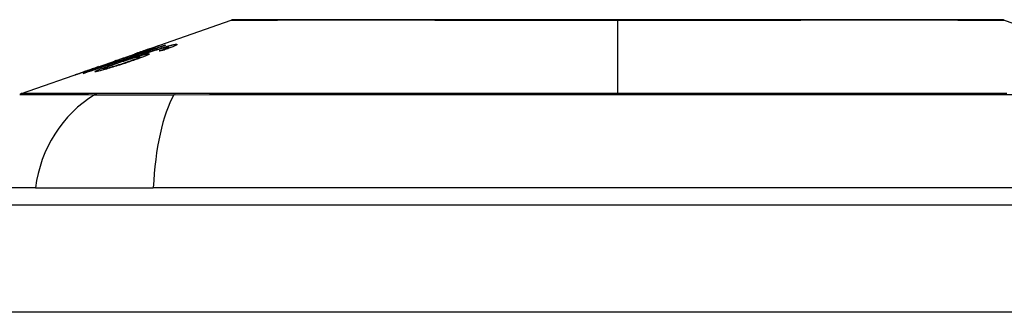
# Model space of a CAD drawing. Header units: inches. Extents: x 27 to 746, y 82 to 342.
# Tile 64 of 256: x 62.604 to 63.513, y 332.131 to 332.401. Entities that reach past the tile are written whole.
import ezdxf

# ---------------------------------------------------------------- set-up
doc = ezdxf.new("R2010")
doc.units = ezdxf.units.IN
doc.header["$MEASUREMENT"] = 0
doc.layers.add('Visible Edges(ANSI)', color=7, linetype='Continuous', lineweight=25)
doc.layers.add('Visible Tangent Edges(ANSI)', color=7, linetype='Continuous', lineweight=25)

msp = doc.modelspace()

# ---------------------------------------------------------------- linework, layer by layer
at = {"layer": 'Visible Edges(ANSI)'}
for p, q in [((62.7213, 332.37278), (62.7995, 332.40015)), ((63.51312, 332.40015), (63.52993, 332.39427)), ((62.72449, 332.37378), (62.72449, 332.37351)), ((62.73785, 332.37698), (62.73785, 332.37671)), ((62.73988, 332.37437), (62.73988, 332.37348)), ((62.74165, 332.37538), (62.74165, 332.37413)), ((62.676, 332.35692), (62.71112, 332.36922)), ((62.69206, 332.36249), (62.70016, 332.36532)), ((62.70011, 332.36529), (62.70011, 332.36506)), ((62.70698, 332.36699), (62.71578, 332.37006)), ((62.7084, 332.36522), (62.7084, 332.36486)), ((62.71153, 332.36936), (62.71153, 332.36935)), ((62.71534, 332.3664), (62.71534, 332.3652)), ((62.71578, 332.37006), (62.71578, 332.36965)), ((62.72091, 332.37123), (62.72091, 332.37085)), ((62.67557, 332.35677), (62.67557, 332.35676)), ((62.69341, 332.3629), (62.69341, 332.36263)), ((62.60596, 332.33241), (62.6678, 332.35406)), ((62.66313, 332.35233), (62.66313, 332.35211)), ((62.68137, 332.35518), (62.68137, 332.35426)), ((62.61884, 332.24551), (62.54607, 332.24551)), ((62.61884, 332.24551), (62.72762, 332.24551)), ((63.585, 332.24551), (62.72762, 332.24551)), ((27.35381, 332.22976), (98.95881, 332.22976))]:
    msp.add_line(p, q, dxfattribs=at)
at = {"layer": 'Visible Edges(ANSI)', "flags": 128}
for points in [[(63.51151, 332.40043), (63.51108, 332.40043), (63.50979, 332.40043), (63.50765, 332.40044), (63.50468, 332.40045), (63.50088, 332.40046), (63.49624, 332.40047), (63.49077, 332.40048), (63.48447, 332.4005), (63.47738, 332.40051), (63.46952, 332.40053), (63.46093, 332.40055), (63.45163, 332.40056), (63.44164, 332.40058), (63.43095, 332.4006), (63.41959, 332.40061), (63.40762, 332.40061), (63.39503, 332.40061), (63.38185, 332.4006), (63.36814, 332.40058), (63.35394, 332.40056), (63.33924, 332.40055), (63.32406, 332.40053), (63.30847, 332.40051), (63.29252, 332.4005), (63.27627, 332.40048), (63.25977, 332.40047), (63.24301, 332.40046), (63.22601, 332.40045), (63.20882, 332.40044), (63.1915, 332.40043), (63.17413, 332.40043), (63.15676, 332.40043), (63.13937, 332.40043), (63.12197, 332.40043), (63.1046, 332.40044), (63.08734, 332.40045), (63.07025, 332.40046), (63.05338, 332.40047), (63.03681, 332.40048), (63.02057, 332.4005), (63.00466, 332.40051), (62.98906, 332.40053), (62.97382, 332.40055), (62.959, 332.40056), (62.94467, 332.40058), (62.93087, 332.4006), (62.91764, 332.40061), (62.90504, 332.40061), (62.89306, 332.40061), (62.88171, 332.4006), (62.87103, 332.40058), (62.86103, 332.40056), (62.85171, 332.40055), (62.8431, 332.40053), (62.83524, 332.40051), (62.82815, 332.4005), (62.82185, 332.40048), (62.81638, 332.40047), (62.81175, 332.40046), (62.80795, 332.40045), (62.80497, 332.40044), (62.80283, 332.40043), (62.80154, 332.40043), (62.80111, 332.40043)], [(62.73881, 332.37704), (62.73574, 332.37598), (62.73266, 332.37492), (62.72957, 332.37385), (62.72647, 332.37278), (62.72337, 332.37171), (62.72027, 332.37063), (62.71716, 332.36956), (62.71405, 332.36848), (62.71094, 332.36741), (62.70783, 332.36633), (62.70471, 332.36525), (62.7016, 332.36417), (62.69849, 332.3631), (62.69537, 332.36202), (62.69227, 332.36094), (62.68916, 332.35987), (62.68606, 332.35879), (62.68296, 332.35772), (62.67987, 332.35665), (62.67679, 332.35558), (62.67371, 332.35451), (62.67064, 332.35345), (62.66758, 332.35239), (62.66452, 332.35133)], [(62.70247, 332.36364), (62.70389, 332.36413), (62.70531, 332.36462), (62.70673, 332.36511), (62.70816, 332.36561), (62.70959, 332.3661), (62.71101, 332.36659), (62.71243, 332.36708), (62.71385, 332.36757), (62.71526, 332.36805), (62.71667, 332.36853), (62.71807, 332.369), (62.71946, 332.36947), (62.72083, 332.36993), (62.72219, 332.37038), (62.72354, 332.37083), (62.72487, 332.37127), (62.72619, 332.37171), (62.72749, 332.37213), (62.72878, 332.37255), (62.73007, 332.37297), (62.73135, 332.37337), (62.73261, 332.37377), (62.73386, 332.37416), (62.73508, 332.37454)], [(62.73662, 332.37442), (62.7347, 332.37387), (62.73263, 332.37326), (62.73046, 332.37259), (62.72824, 332.37189), (62.72617, 332.37122), (62.72436, 332.37063), (62.72289, 332.37015), (62.72186, 332.36981), (62.72103, 332.36953), (62.72019, 332.36925), (62.71934, 332.36897), (62.71849, 332.36868), (62.71764, 332.36839), (62.71678, 332.3681), (62.71592, 332.36781), (62.71506, 332.36751), (62.71421, 332.36722), (62.71335, 332.36693), (62.71251, 332.36664), (62.71166, 332.36635), (62.71083, 332.36606), (62.71001, 332.36578), (62.7092, 332.3655), (62.7084, 332.36522)], [(62.72447, 332.37379), (62.72435, 332.37376), (62.72413, 332.37369), (62.72379, 332.37359), (62.72333, 332.37344), (62.72275, 332.37324), (62.7221, 332.37302), (62.72144, 332.3728), (62.72084, 332.37259), (62.7203, 332.3724), (62.71974, 332.37221), (62.71916, 332.37201), (62.71855, 332.3718), (62.71793, 332.37158), (62.71728, 332.37136), (62.71662, 332.37113), (62.71595, 332.37089), (62.71527, 332.37065), (62.71457, 332.37041), (62.71387, 332.37017), (62.71316, 332.36992), (62.71244, 332.36967), (62.71173, 332.36942), (62.71102, 332.36917), (62.7103, 332.36892)], [(62.71153, 332.36936), (62.71325, 332.36996), (62.71496, 332.37056), (62.71664, 332.37115), (62.71829, 332.37173), (62.7199, 332.37229), (62.72145, 332.37283), (62.72289, 332.37333), (62.72414, 332.37377), (62.72522, 332.37415), (62.72614, 332.37447), (62.72693, 332.37474), (62.72764, 332.37499), (62.7283, 332.37522), (62.7289, 332.37542), (62.72946, 332.37561), (62.72996, 332.37578), (62.73041, 332.37593), (62.73079, 332.37606), (62.73112, 332.37617), (62.7314, 332.37626), (62.73162, 332.37633), (62.7318, 332.37638), (62.73192, 332.37641), (62.732, 332.37642)], [(62.71333, 332.36972), (62.7141, 332.36999), (62.71487, 332.37026), (62.71562, 332.37053), (62.71637, 332.37079), (62.71711, 332.37105), (62.71782, 332.3713), (62.71851, 332.37155), (62.71917, 332.37179), (62.71981, 332.37202), (62.72043, 332.37224), (62.72101, 332.37245), (62.72156, 332.37265), (62.72208, 332.37284), (62.72254, 332.37302), (62.72296, 332.37317), (62.72333, 332.37331), (62.72364, 332.37343), (62.72391, 332.37353), (62.72412, 332.37362), (62.72428, 332.37368), (62.7244, 332.37373), (62.72446, 332.37377), (62.72449, 332.37378), (62.72447, 332.37379)], [(62.732, 332.37642), (62.73202, 332.37641), (62.73195, 332.37637), (62.73178, 332.37629), (62.7315, 332.37617), (62.73112, 332.37601), (62.73062, 332.37581), (62.73003, 332.37558), (62.72934, 332.37531), (62.72856, 332.37502), (62.72769, 332.37469), (62.72672, 332.37433), (62.72566, 332.37394), (62.72458, 332.37354), (62.7235, 332.37315), (62.72245, 332.37277), (62.72144, 332.37241), (62.72049, 332.37207), (62.71955, 332.37173), (62.71859, 332.37139), (62.71762, 332.37105), (62.71664, 332.3707), (62.71564, 332.37035), (62.71463, 332.36999), (62.7136, 332.36964)], [(62.71578, 332.37006), (62.71681, 332.37038), (62.71784, 332.37069), (62.71886, 332.371), (62.71988, 332.37132), (62.72089, 332.37163), (62.7219, 332.37194), (62.72289, 332.37224), (62.72386, 332.37255), (62.72482, 332.37284), (62.72575, 332.37313), (62.72667, 332.37342), (62.72756, 332.3737), (62.72842, 332.37397), (62.72926, 332.37423), (62.73006, 332.37448), (62.73087, 332.37474), (62.7317, 332.375), (62.73254, 332.37527), (62.7334, 332.37554), (62.73427, 332.37582), (62.73515, 332.3761), (62.73604, 332.37639), (62.73694, 332.37668), (62.73785, 332.37698)], [(62.7332, 332.37185), (62.73351, 332.37196), (62.73382, 332.37208), (62.73413, 332.37219), (62.73445, 332.3723), (62.73476, 332.37241), (62.73507, 332.37253), (62.73538, 332.37264), (62.73569, 332.37275), (62.73599, 332.37287), (62.73629, 332.37298), (62.73659, 332.37309), (62.73688, 332.3732), (62.73717, 332.3733), (62.73745, 332.37341), (62.73772, 332.37351), (62.73799, 332.37361), (62.73825, 332.37372), (62.73851, 332.37382), (62.73876, 332.37391), (62.739, 332.37401), (62.73924, 332.37411), (62.73946, 332.3742), (62.73967, 332.37429), (62.73988, 332.37437)], [(62.73508, 332.37454), (62.73589, 332.37479), (62.73667, 332.37502), (62.73745, 332.37526), (62.73821, 332.37548), (62.73896, 332.3757), (62.73969, 332.37591), (62.7404, 332.37611), (62.74108, 332.3763), (62.74175, 332.37649), (62.74239, 332.37666), (62.743, 332.37682), (62.74359, 332.37697), (62.74415, 332.37711), (62.74469, 332.37724), (62.7452, 332.37736), (62.74568, 332.37747), (62.74613, 332.37756), (62.74655, 332.37765), (62.74695, 332.37772), (62.74732, 332.37779), (62.74766, 332.37784), (62.74797, 332.37789), (62.74826, 332.37792), (62.74853, 332.37795)], [(62.74853, 332.37795), (62.74887, 332.37797), (62.74915, 332.37797), (62.74937, 332.37794), (62.74951, 332.37789), (62.74957, 332.37782), (62.74956, 332.37772), (62.74945, 332.37759), (62.74926, 332.37743), (62.74899, 332.37725), (62.74862, 332.37704), (62.74817, 332.37681), (62.74764, 332.37655), (62.74703, 332.37627), (62.74634, 332.37597), (62.74559, 332.37566), (62.74477, 332.37533), (62.74388, 332.37497), (62.74294, 332.37461), (62.74194, 332.37424), (62.74091, 332.37386), (62.73984, 332.37347), (62.73873, 332.37307), (62.73759, 332.37267), (62.73643, 332.37227)], [(62.74111, 332.37545), (62.74101, 332.37544), (62.74091, 332.37543), (62.74079, 332.37541), (62.74067, 332.37539), (62.74054, 332.37537), (62.7404, 332.37535), (62.74025, 332.37532), (62.7401, 332.37529), (62.73994, 332.37526), (62.73977, 332.37522), (62.73959, 332.37518), (62.7394, 332.37514), (62.73921, 332.3751), (62.73901, 332.37505), (62.7388, 332.375), (62.73858, 332.37494), (62.73836, 332.37489), (62.73813, 332.37483), (62.7379, 332.37477), (62.73766, 332.3747), (62.73741, 332.37464), (62.73715, 332.37457), (62.73689, 332.3745), (62.73662, 332.37442)], [(62.73785, 332.37698), (62.73789, 332.37698), (62.73793, 332.37698), (62.73797, 332.37699), (62.73801, 332.37699), (62.73805, 332.37699), (62.73809, 332.377), (62.73813, 332.377), (62.73817, 332.377), (62.73821, 332.377), (62.73825, 332.37701), (62.73829, 332.37701), (62.73833, 332.37701), (62.73837, 332.37702), (62.73841, 332.37702), (62.73845, 332.37702), (62.73849, 332.37702), (62.73853, 332.37703), (62.73857, 332.37703), (62.73861, 332.37703), (62.73865, 332.37703), (62.73869, 332.37704), (62.73873, 332.37704), (62.73877, 332.37704), (62.73881, 332.37704)], [(62.73988, 332.37437), (62.74009, 332.37447), (62.74029, 332.37456), (62.74047, 332.37464), (62.74065, 332.37473), (62.74081, 332.37481), (62.74096, 332.37488), (62.7411, 332.37495), (62.74122, 332.37502), (62.74133, 332.37508), (62.74142, 332.37514), (62.7415, 332.3752), (62.74156, 332.37524), (62.7416, 332.37529), (62.74163, 332.37533), (62.74165, 332.37536), (62.74165, 332.37539), (62.74163, 332.37542), (62.7416, 332.37544), (62.74156, 332.37545), (62.7415, 332.37546), (62.74142, 332.37546), (62.74133, 332.37546), (62.74123, 332.37546), (62.74111, 332.37545)], [(62.66303, 332.35111), (62.66543, 332.35194), (62.66782, 332.35278), (62.67023, 332.35361), (62.67263, 332.35445), (62.67504, 332.35529), (62.67745, 332.35613), (62.67986, 332.35696), (62.68227, 332.3578), (62.68469, 332.35864), (62.68711, 332.35948), (62.68952, 332.36032), (62.69194, 332.36117), (62.69436, 332.36201), (62.69678, 332.36285), (62.6992, 332.36369), (62.70162, 332.36453), (62.70404, 332.36537), (62.70645, 332.36621), (62.70887, 332.36705), (62.71128, 332.36789), (62.71369, 332.36872), (62.7161, 332.36956), (62.7185, 332.3704), (62.72091, 332.37123)], [(62.71472, 332.36646), (62.71426, 332.36639), (62.71368, 332.36627), (62.71297, 332.36612), (62.71215, 332.36591), (62.71121, 332.36566), (62.7102, 332.36538), (62.7092, 332.3651), (62.70826, 332.36482), (62.70742, 332.36457), (62.70665, 332.36433), (62.70586, 332.36409), (62.70505, 332.36384), (62.70424, 332.36358), (62.70341, 332.36332), (62.70257, 332.36305), (62.70172, 332.36277), (62.70087, 332.36249), (62.70002, 332.36221), (62.69918, 332.36193), (62.69833, 332.36164), (62.69749, 332.36136), (62.69666, 332.36107), (62.69583, 332.36079), (62.695, 332.3605)], [(62.7136, 332.36964), (62.71291, 332.3694), (62.71222, 332.36916), (62.71154, 332.36892), (62.71085, 332.36868), (62.71017, 332.36845), (62.70949, 332.36822), (62.70882, 332.36799), (62.70815, 332.36776), (62.70749, 332.36753), (62.70684, 332.36731), (62.70619, 332.36709), (62.70551, 332.36686), (62.70481, 332.36663), (62.7041, 332.36639), (62.70338, 332.36615), (62.70266, 332.36591), (62.70194, 332.36567), (62.70125, 332.36544), (62.70061, 332.36523), (62.7, 332.36503), (62.69943, 332.36484), (62.6989, 332.36467), (62.6984, 332.36451), (62.69793, 332.36436)], [(62.70011, 332.36529), (62.70061, 332.36543), (62.70178, 332.3658), (62.7035, 332.36637), (62.7049, 332.36683), (62.70543, 332.36701), (62.70578, 332.36713), (62.70614, 332.36725), (62.70651, 332.36737), (62.70689, 332.3675), (62.70728, 332.36763), (62.70768, 332.36777), (62.70809, 332.36791), (62.70851, 332.36805), (62.70893, 332.3682), (62.70936, 332.36835), (62.7098, 332.3685), (62.71023, 332.36865), (62.71067, 332.3688), (62.71111, 332.36895), (62.71156, 332.36911), (62.712, 332.36926), (62.71244, 332.36941), (62.71289, 332.36957), (62.71333, 332.36972)], [(62.70016, 332.36532), (62.70016, 332.36532), (62.70015, 332.36532), (62.70015, 332.36532), (62.70014, 332.36531), (62.70014, 332.36531), (62.70014, 332.36531), (62.70013, 332.36531), (62.70013, 332.36531), (62.70013, 332.3653), (62.70012, 332.3653), (62.70012, 332.3653), (62.70012, 332.3653), (62.70012, 332.3653), (62.70011, 332.3653), (62.70011, 332.3653), (62.70011, 332.3653), (62.70011, 332.3653), (62.70011, 332.36529), (62.70011, 332.36529), (62.70011, 332.36529), (62.70011, 332.36529), (62.70011, 332.36529), (62.70011, 332.36529), (62.70011, 332.36529)], [(62.70264, 332.36141), (62.70388, 332.36183), (62.70509, 332.36225), (62.70629, 332.36267), (62.70745, 332.36308), (62.70856, 332.36348), (62.70963, 332.36386), (62.71063, 332.36424), (62.71156, 332.3646), (62.71239, 332.36492), (62.71306, 332.3652), (62.7136, 332.36543), (62.71403, 332.36562), (62.71437, 332.36578), (62.71467, 332.36593), (62.71491, 332.36605), (62.7151, 332.36617), (62.71523, 332.36626), (62.71532, 332.36634), (62.71534, 332.3664), (62.71532, 332.36645), (62.71524, 332.36647), (62.71511, 332.36648), (62.71494, 332.36648), (62.71472, 332.36646)], [(62.72304, 332.36919), (62.72354, 332.36922), (62.72385, 332.36918), (62.72393, 332.36907), (62.72379, 332.36889), (62.72342, 332.36863), (62.72286, 332.36832), (62.72217, 332.36798), (62.72143, 332.36764), (62.72071, 332.36732), (62.72002, 332.36703), (62.71928, 332.36672), (62.71848, 332.3664), (62.71764, 332.36607), (62.71674, 332.36573), (62.71579, 332.36537), (62.7148, 332.365), (62.71377, 332.36462), (62.7127, 332.36424), (62.71161, 332.36385), (62.71049, 332.36346), (62.70935, 332.36306), (62.70819, 332.36266), (62.707, 332.36225), (62.7058, 332.36185)], [(62.72091, 332.37123), (62.72038, 332.37107), (62.71986, 332.37091), (62.71935, 332.37075), (62.71884, 332.37059), (62.71833, 332.37043), (62.71783, 332.37028), (62.71734, 332.37013), (62.71685, 332.36998), (62.71638, 332.36983), (62.7159, 332.36969), (62.71544, 332.36955), (62.71498, 332.36941), (62.71454, 332.36927), (62.71409, 332.36914), (62.7136, 332.36899), (62.71301, 332.36881), (62.71235, 332.3686), (62.71163, 332.36839), (62.71086, 332.36815), (62.71008, 332.36792), (62.70928, 332.36768), (62.70848, 332.36744), (62.70771, 332.36721), (62.70698, 332.36699)], [(62.7084, 332.36522), (62.70905, 332.36543), (62.70969, 332.36563), (62.71033, 332.36583), (62.71096, 332.36602), (62.71158, 332.36621), (62.7122, 332.3664), (62.71281, 332.36659), (62.7134, 332.36677), (62.714, 332.36694), (62.71461, 332.36712), (62.71525, 332.36731), (62.71592, 332.3675), (62.7166, 332.36769), (62.71731, 332.36789), (62.71802, 332.36808), (62.71874, 332.36827), (62.71945, 332.36845), (62.72012, 332.36862), (62.72074, 332.36876), (62.72131, 332.36889), (62.72183, 332.36899), (62.72229, 332.36908), (62.7227, 332.36915), (62.72304, 332.36919)], [(62.7103, 332.36892), (62.71036, 332.36894), (62.71041, 332.36896), (62.71046, 332.36898), (62.71051, 332.369), (62.71056, 332.36902), (62.71061, 332.36903), (62.71066, 332.36905), (62.71071, 332.36907), (62.71076, 332.36909), (62.71082, 332.36911), (62.71087, 332.36913), (62.71092, 332.36915), (62.71097, 332.36916), (62.71102, 332.36918), (62.71107, 332.3692), (62.71112, 332.36922), (62.71117, 332.36924), (62.71123, 332.36925), (62.71128, 332.36927), (62.71133, 332.36929), (62.71138, 332.36931), (62.71143, 332.36932), (62.71148, 332.36934), (62.71153, 332.36936)], [(62.73643, 332.37227), (62.7363, 332.37225), (62.73616, 332.37223), (62.73603, 332.37222), (62.73589, 332.3722), (62.73576, 332.37218), (62.73562, 332.37217), (62.73549, 332.37215), (62.73536, 332.37213), (62.73522, 332.37212), (62.73509, 332.3721), (62.73495, 332.37208), (62.73482, 332.37207), (62.73468, 332.37205), (62.73455, 332.37203), (62.73441, 332.37201), (62.73428, 332.372), (62.73414, 332.37198), (62.73401, 332.37196), (62.73387, 332.37194), (62.73374, 332.37192), (62.7336, 332.37191), (62.73347, 332.37189), (62.73333, 332.37187), (62.7332, 332.37185)], [(62.65555, 332.34967), (62.65552, 332.34968), (62.65566, 332.34974), (62.65596, 332.34986), (62.65645, 332.35005), (62.65713, 332.35029), (62.65796, 332.35059), (62.65885, 332.35091), (62.65975, 332.35123), (62.66058, 332.35152), (62.66136, 332.3518), (62.66218, 332.35208), (62.66303, 332.35238), (62.66392, 332.3527), (62.66485, 332.35302), (62.66582, 332.35336), (62.66683, 332.35371), (62.66786, 332.35407), (62.66891, 332.35444), (62.66998, 332.35482), (62.67107, 332.3552), (62.67217, 332.35558), (62.67329, 332.35598), (62.67443, 332.35637), (62.67557, 332.35677)], [(62.68014, 332.35791), (62.67805, 332.35718), (62.67597, 332.35646), (62.6739, 332.35575), (62.67188, 332.35506), (62.66993, 332.3544), (62.66804, 332.35376), (62.66628, 332.35316), (62.66473, 332.35264), (62.66339, 332.3522), (62.66227, 332.35182), (62.66137, 332.35152), (62.66055, 332.35126), (62.6598, 332.35101), (62.65911, 332.35078), (62.65847, 332.35057), (62.65789, 332.35039), (62.65738, 332.35022), (62.65694, 332.35008), (62.65656, 332.34996), (62.65624, 332.34987), (62.65598, 332.34979), (62.65578, 332.34973), (62.65564, 332.34969), (62.65555, 332.34967)], [(62.6772, 332.35733), (62.67598, 332.35691), (62.67477, 332.35648), (62.67356, 332.35606), (62.67238, 332.35564), (62.67123, 332.35524), (62.6701, 332.35484), (62.66902, 332.35446), (62.66799, 332.3541), (62.66704, 332.35376), (62.66627, 332.35349), (62.66566, 332.35327), (62.66518, 332.3531), (62.66481, 332.35297), (62.66448, 332.35285), (62.66419, 332.35274), (62.66394, 332.35265), (62.66372, 332.35257), (62.66353, 332.3525), (62.66338, 332.35244), (62.66327, 332.3524), (62.66319, 332.35236), (62.66314, 332.35234), (62.66313, 332.35233), (62.66315, 332.35233)], [(62.66315, 332.35233), (62.66325, 332.35235), (62.66343, 332.35241), (62.66369, 332.35249), (62.66405, 332.3526), (62.6645, 332.35275), (62.66503, 332.35292), (62.66565, 332.35313), (62.66634, 332.35335), (62.66705, 332.35359), (62.66777, 332.35384), (62.66849, 332.35408), (62.66922, 332.35432), (62.66997, 332.35458), (62.67075, 332.35484), (62.67155, 332.35511), (62.67238, 332.3554), (62.67324, 332.35569), (62.67411, 332.35599), (62.67499, 332.3563), (62.67589, 332.3566), (62.67678, 332.35692), (62.67769, 332.35723), (62.6786, 332.35755), (62.67951, 332.35787)], [(62.67471, 332.35268), (62.67364, 332.35265), (62.67431, 332.35319), (62.67668, 332.35425), (62.67914, 332.35524), (62.68017, 332.35564), (62.68112, 332.356), (62.68212, 332.35637), (62.68316, 332.35676), (62.68424, 332.35715), (62.68533, 332.35756), (62.68645, 332.35796), (62.68759, 332.35837), (62.68875, 332.35879), (62.68994, 332.35922), (62.69115, 332.35965), (62.69238, 332.36009), (62.69362, 332.36053), (62.69488, 332.36097), (62.69614, 332.36142), (62.69741, 332.36186), (62.69868, 332.36231), (62.69995, 332.36276), (62.70122, 332.3632), (62.70247, 332.36364)], [(62.7058, 332.36185), (62.70429, 332.36134), (62.70277, 332.36084), (62.70124, 332.36033), (62.6997, 332.35983), (62.69814, 332.35933), (62.69658, 332.35883), (62.695, 332.35833), (62.69341, 332.35783), (62.69183, 332.35734), (62.69027, 332.35686), (62.68874, 332.3564), (62.68726, 332.35595), (62.68583, 332.35553), (62.68445, 332.35513), (62.68313, 332.35475), (62.68186, 332.3544), (62.68065, 332.35407), (62.67952, 332.35376), (62.67846, 332.35349), (62.67748, 332.35325), (62.67662, 332.35305), (62.67588, 332.35289), (62.67524, 332.35276), (62.67471, 332.35268)], [(62.67557, 332.35677), (62.67564, 332.3568), (62.67571, 332.35682), (62.67578, 332.35685), (62.67584, 332.35687), (62.67591, 332.35689), (62.67598, 332.35692), (62.67605, 332.35694), (62.67611, 332.35696), (62.67618, 332.35699), (62.67625, 332.35701), (62.67632, 332.35704), (62.67639, 332.35706), (62.67645, 332.35708), (62.67652, 332.35711), (62.67659, 332.35713), (62.67666, 332.35715), (62.67672, 332.35717), (62.67679, 332.3572), (62.67686, 332.35722), (62.67693, 332.35724), (62.677, 332.35727), (62.67706, 332.35729), (62.67713, 332.35731), (62.6772, 332.35733)], [(62.67951, 332.35787), (62.68035, 332.35816), (62.68118, 332.35845), (62.682, 332.35874), (62.68282, 332.35902), (62.68362, 332.35931), (62.68441, 332.35959), (62.68519, 332.35986), (62.68595, 332.36013), (62.68669, 332.3604), (62.68739, 332.36065), (62.68806, 332.36089), (62.68871, 332.36112), (62.68933, 332.36135), (62.68994, 332.36157), (62.69056, 332.3618), (62.69116, 332.36202), (62.69173, 332.36223), (62.69224, 332.36242), (62.69265, 332.36258), (62.69298, 332.36271), (62.69321, 332.3628), (62.69335, 332.36287), (62.69341, 332.3629), (62.69339, 332.3629)], [(62.69793, 332.36436), (62.69777, 332.36429), (62.69759, 332.36422), (62.69738, 332.36413), (62.69714, 332.36404), (62.69687, 332.36393), (62.69657, 332.36381), (62.69624, 332.36369), (62.69587, 332.36355), (62.69548, 332.3634), (62.69505, 332.36324), (62.69459, 332.36306), (62.69411, 332.36288), (62.69359, 332.36269), (62.69302, 332.36248), (62.6923, 332.36222), (62.69141, 332.3619), (62.69035, 332.36151), (62.6891, 332.36107), (62.68769, 332.36057), (62.68624, 332.36005), (62.68474, 332.35952), (62.68322, 332.35899), (62.68169, 332.35845), (62.68014, 332.35791)], [(62.695, 332.3605), (62.69414, 332.3602), (62.6933, 332.35991), (62.69247, 332.35961), (62.69165, 332.35933), (62.69086, 332.35904), (62.69007, 332.35876), (62.68931, 332.35848), (62.68856, 332.35821), (62.68783, 332.35794), (62.68711, 332.35767), (62.68641, 332.35741), (62.68573, 332.35715), (62.68508, 332.3569), (62.68446, 332.35666), (62.68388, 332.35642), (62.68335, 332.35621), (62.68288, 332.35601), (62.68247, 332.35583), (62.68213, 332.35567), (62.68178, 332.35549), (62.68149, 332.35531), (62.68137, 332.35518), (62.68151, 332.35513), (62.6819, 332.35516)], [(62.6819, 332.35516), (62.68214, 332.3552), (62.68241, 332.35525), (62.68273, 332.35532), (62.68308, 332.3554), (62.68348, 332.35549), (62.68392, 332.3556), (62.6844, 332.35572), (62.68491, 332.35586), (62.68546, 332.35601), (62.68604, 332.35617), (62.68664, 332.35634), (62.68726, 332.35652), (62.68791, 332.3567), (62.68857, 332.3569), (62.68926, 332.3571), (62.69013, 332.35736), (62.69125, 332.3577), (62.69261, 332.35812), (62.69421, 332.35863), (62.69591, 332.35917), (62.69762, 332.35973), (62.69931, 332.36029), (62.70099, 332.36085), (62.70264, 332.36141)], [(62.69339, 332.3629), (62.69338, 332.3629), (62.69336, 332.3629), (62.69333, 332.36289), (62.6933, 332.36288), (62.69327, 332.36287), (62.69323, 332.36286), (62.69319, 332.36285), (62.69314, 332.36284), (62.69309, 332.36282), (62.69304, 332.36281), (62.69299, 332.36279), (62.69293, 332.36277), (62.69287, 332.36275), (62.6928, 332.36273), (62.69274, 332.36271), (62.69267, 332.36269), (62.6926, 332.36267), (62.69253, 332.36264), (62.69245, 332.36262), (62.69238, 332.3626), (62.6923, 332.36257), (62.69222, 332.36255), (62.69214, 332.36252), (62.69206, 332.36249)], [(62.66452, 332.35133), (62.66446, 332.35132), (62.6644, 332.35131), (62.66434, 332.3513), (62.66428, 332.3513), (62.66421, 332.35129), (62.66415, 332.35128), (62.66409, 332.35127), (62.66403, 332.35126), (62.66396, 332.35125), (62.6639, 332.35124), (62.66384, 332.35123), (62.66378, 332.35122), (62.66372, 332.35122), (62.66365, 332.35121), (62.66359, 332.3512), (62.66353, 332.35119), (62.66347, 332.35118), (62.6634, 332.35117), (62.66334, 332.35116), (62.66328, 332.35115), (62.66322, 332.35114), (62.66316, 332.35113), (62.66309, 332.35112), (62.66303, 332.35111)]]:
    msp.add_lwpolyline(points, dxfattribs=at)
at = {"layer": 'Visible Edges(ANSI)'}
for centre, radius, start, end in [((62.80113, 332.3955), 0.00492, 90.17314, 109.29005), ((63.51149, 332.3955), 0.00492, 70.70995, 89.82686), ((62.60922, 332.32312), 0.00984, 109.29005, 119.81689)]:
    msp.add_arc(centre, radius, start, end, dxfattribs=at)
at = {"layer": 'Visible Tangent Edges(ANSI)'}
for p, q in [((63.15631, 332.40043), (63.15631, 332.40015)), ((63.15631, 332.33241), (63.15631, 332.40015)), ((62.732, 332.37642), (62.732, 332.37639)), ((62.73508, 332.37454), (62.73508, 332.37398)), ((62.74853, 332.37795), (62.74853, 332.37699)), ((62.70011, 332.36529), (62.70011, 332.36507)), ((62.71333, 332.36972), (62.71333, 332.36954)), ((62.72304, 332.36919), (62.72304, 332.36842)), ((62.67951, 332.35787), (62.67951, 332.35769)), ((62.70247, 332.36364), (62.70247, 332.36302)), ((62.70264, 332.36141), (62.70264, 332.36079)), ((62.66315, 332.35233), (62.66315, 332.35212)), ((62.6819, 332.35516), (62.6819, 332.35441)), ((62.67575, 332.33245), (62.67558, 332.33245)), ((62.74797, 332.33245), (62.7475, 332.33245)), ((98.95881, 332.13076), (27.35381, 332.13076))]:
    msp.add_line(p, q, dxfattribs=at)
at = {"layer": 'Visible Tangent Edges(ANSI)', "flags": 128}
for points in [[(62.79953, 332.40015), (62.79968, 332.40015), (62.80013, 332.40015), (62.80088, 332.40016), (62.80193, 332.40016), (62.80329, 332.40017), (62.80495, 332.40018), (62.8069, 332.40019), (62.80916, 332.4002), (62.8117, 332.40021), (62.81454, 332.40023), (62.81766, 332.40024), (62.82107, 332.40026), (62.82476, 332.40027), (62.82873, 332.40029), (62.83298, 332.4003), (62.8375, 332.40032), (62.8423, 332.40034), (62.84736, 332.40035), (62.85267, 332.40037), (62.85823, 332.40039), (62.86403, 332.40041), (62.87007, 332.40042), (62.87635, 332.40044), (62.88285, 332.40045)], [(62.88285, 332.40045), (62.88454, 332.40046), (62.88625, 332.40046), (62.88798, 332.40046), (62.88972, 332.40047), (62.89147, 332.40047), (62.89324, 332.40047), (62.89502, 332.40047), (62.89681, 332.40048), (62.89862, 332.40048), (62.90045, 332.40048), (62.90228, 332.40048), (62.90414, 332.40048), (62.906, 332.40048), (62.90788, 332.40048), (62.90978, 332.40048), (62.91168, 332.40048), (62.9136, 332.40047), (62.91554, 332.40047), (62.91749, 332.40047), (62.91945, 332.40047), (62.92143, 332.40046), (62.92342, 332.40046), (62.92542, 332.40046), (62.92744, 332.40045)], [(62.92744, 332.40045), (62.93547, 332.40044), (62.94369, 332.40042), (62.95211, 332.40041), (62.9607, 332.40039), (62.96946, 332.40037), (62.97837, 332.40035), (62.98742, 332.40034), (62.9966, 332.40032), (63.00591, 332.4003), (63.01533, 332.40029), (63.02488, 332.40027), (63.03453, 332.40026), (63.04429, 332.40024), (63.05416, 332.40023), (63.06411, 332.40021), (63.07416, 332.4002), (63.08429, 332.40019), (63.0945, 332.40018), (63.10475, 332.40017), (63.11504, 332.40016), (63.12536, 332.40016), (63.13568, 332.40015), (63.146, 332.40015), (63.15631, 332.40015)], [(63.15631, 332.40015), (63.16664, 332.40015), (63.17699, 332.40015), (63.18733, 332.40016), (63.19765, 332.40016), (63.20795, 332.40017), (63.2182, 332.40018), (63.22839, 332.40019), (63.23852, 332.4002), (63.24857, 332.40021), (63.25852, 332.40023), (63.26836, 332.40024), (63.27813, 332.40026), (63.28781, 332.40027), (63.29739, 332.40029), (63.30685, 332.4003), (63.31619, 332.40032), (63.3254, 332.40034), (63.33445, 332.40035), (63.34333, 332.40037), (63.35206, 332.40039), (63.36061, 332.40041), (63.36898, 332.40042), (63.37718, 332.40044), (63.38518, 332.40045)], [(63.38518, 332.40045), (63.38719, 332.40046), (63.38919, 332.40046), (63.39117, 332.40046), (63.39314, 332.40047), (63.3951, 332.40047), (63.39704, 332.40047), (63.39898, 332.40047), (63.40089, 332.40048), (63.4028, 332.40048), (63.40469, 332.40048), (63.40657, 332.40048), (63.40844, 332.40048), (63.41029, 332.40048), (63.41213, 332.40048), (63.41396, 332.40048), (63.41577, 332.40048), (63.41757, 332.40047), (63.41936, 332.40047), (63.42113, 332.40047), (63.42288, 332.40047), (63.42463, 332.40046), (63.42635, 332.40046), (63.42807, 332.40046), (63.42977, 332.40045)], [(63.42977, 332.40045), (63.43628, 332.40044), (63.44257, 332.40042), (63.44862, 332.40041), (63.45442, 332.40039), (63.45998, 332.40037), (63.46529, 332.40035), (63.47034, 332.40034), (63.47513, 332.40032), (63.47966, 332.4003), (63.48391, 332.40029), (63.48789, 332.40027), (63.49159, 332.40026), (63.49501, 332.40024), (63.49813, 332.40023), (63.50097, 332.40021), (63.5035, 332.4002), (63.50575, 332.40019), (63.5077, 332.40018), (63.50935, 332.40017), (63.5107, 332.40016), (63.51176, 332.40016), (63.51251, 332.40015), (63.51297, 332.40015), (63.51312, 332.40015)], [(62.60432, 332.33166), (62.60444, 332.33166), (62.60481, 332.33166), (62.60541, 332.33166), (62.60626, 332.33165), (62.60735, 332.33165), (62.60869, 332.33165), (62.61026, 332.33164), (62.61208, 332.33163), (62.61413, 332.33163), (62.61643, 332.33162), (62.61896, 332.33161), (62.62174, 332.3316), (62.62475, 332.33159), (62.628, 332.33158), (62.63149, 332.33157), (62.63522, 332.33156), (62.63919, 332.33155), (62.64339, 332.33154), (62.64782, 332.33152), (62.65249, 332.33151), (62.65739, 332.3315), (62.66253, 332.33149), (62.6679, 332.33148), (62.67349, 332.33146)], [(62.67558, 332.33245), (62.66995, 332.33245), (62.66458, 332.33245), (62.65942, 332.33245), (62.65449, 332.33244), (62.64979, 332.33244), (62.64533, 332.33244), (62.64111, 332.33244), (62.63712, 332.33244), (62.63337, 332.33244), (62.62985, 332.33243), (62.62657, 332.33243), (62.62354, 332.33243), (62.62074, 332.33243), (62.61818, 332.33242), (62.61587, 332.33242), (62.61379, 332.33242), (62.61196, 332.33242), (62.61037, 332.33242), (62.60903, 332.33242), (62.60792, 332.33241), (62.60707, 332.33241), (62.60645, 332.33241), (62.60609, 332.33241), (62.60596, 332.33241)], [(62.67349, 332.33146), (62.67502, 332.33145), (62.67672, 332.33144), (62.67856, 332.33143), (62.68056, 332.33142), (62.68271, 332.33141), (62.68501, 332.33141), (62.68745, 332.3314), (62.69003, 332.3314), (62.69274, 332.3314), (62.69559, 332.33139), (62.69857, 332.33139), (62.70166, 332.33139), (62.70488, 332.33139), (62.70821, 332.33139), (62.71165, 332.3314), (62.7152, 332.3314), (62.71885, 332.3314), (62.72259, 332.33141), (62.72642, 332.33141), (62.73034, 332.33142), (62.73433, 332.33143), (62.7384, 332.33144), (62.74253, 332.33145), (62.74673, 332.33146)], [(62.7475, 332.33245), (62.74341, 332.33245), (62.73938, 332.33245), (62.73541, 332.33245), (62.73151, 332.33245), (62.7277, 332.33245), (62.72396, 332.33245), (62.72031, 332.33245), (62.71675, 332.33245), (62.71329, 332.33245), (62.70993, 332.33245), (62.70667, 332.33245), (62.70353, 332.33245), (62.7005, 332.33245), (62.69759, 332.33245), (62.6948, 332.33245), (62.69213, 332.33245), (62.6896, 332.33245), (62.6872, 332.33245), (62.68493, 332.33245), (62.68281, 332.33245), (62.68082, 332.33245), (62.67899, 332.33245), (62.67729, 332.33245), (62.67575, 332.33245)], [(62.74673, 332.33146), (62.77963, 332.33149), (62.8129, 332.33151), (62.84649, 332.33154), (62.88035, 332.33156), (62.91447, 332.33158), (62.94878, 332.3316), (62.98326, 332.33162), (63.01787, 332.33163), (63.05255, 332.33165), (63.08726, 332.33165), (63.12196, 332.33166), (63.15665, 332.33166), (63.19134, 332.33166), (63.22604, 332.33165), (63.26073, 332.33165), (63.29537, 332.33163), (63.32992, 332.33162), (63.36433, 332.3316), (63.39857, 332.33158), (63.43259, 332.33156), (63.46636, 332.33154), (63.49984, 332.33151), (63.53302, 332.33149)], [(63.15631, 332.33241), (63.13902, 332.33241), (63.12173, 332.33241), (63.10444, 332.33241), (63.08714, 332.33241), (63.06984, 332.33242), (63.05254, 332.33242), (63.03525, 332.33242), (63.01798, 332.33242), (63.00073, 332.33242), (62.98351, 332.33242), (62.96632, 332.33243), (62.94916, 332.33243), (62.93205, 332.33243), (62.91498, 332.33243), (62.89796, 332.33244), (62.881, 332.33244), (62.86411, 332.33244), (62.84728, 332.33244), (62.83052, 332.33244), (62.81384, 332.33244), (62.79724, 332.33245), (62.78073, 332.33245), (62.7644, 332.33245), (62.74797, 332.33245)], [(63.51536, 332.33245), (63.49878, 332.33244), (63.48213, 332.33244), (63.46539, 332.33244), (63.44858, 332.33244), (63.4317, 332.33244), (63.41476, 332.33244), (63.39776, 332.33243), (63.3807, 332.33243), (63.3636, 332.33243), (63.34644, 332.33243), (63.32925, 332.33242), (63.31203, 332.33242), (63.29477, 332.33242), (63.27749, 332.33242), (63.2602, 332.33242), (63.24289, 332.33242), (63.22557, 332.33241), (63.20824, 332.33241), (63.19093, 332.33241), (63.17362, 332.33241), (63.15631, 332.33241)]]:
    msp.add_lwpolyline(points, dxfattribs=at)
at = {"layer": 'Visible Tangent Edges(ANSI)'}
for centre, major_axis, ratio, start_param, end_param in [((62.72926, 332.22919), (0, 0.11811), 0.943995, 0.523835, 1.432195), ((62.67814, 332.32294), (0.00008, 0.00984), 0.945463, 0.267645, 0.531352), ((62.76622, 332.22919), (0, 0.11811), 0.32996, 0.523835, 1.432195), ((62.74835, 332.32294), (-0.00003, 0.00984), 0.32572, 0.259229, 0.522936)]:
    msp.add_ellipse(centre, major_axis=major_axis, ratio=ratio, start_param=start_param, end_param=end_param, dxfattribs=at)

doc.saveas('drawing.dxf')
